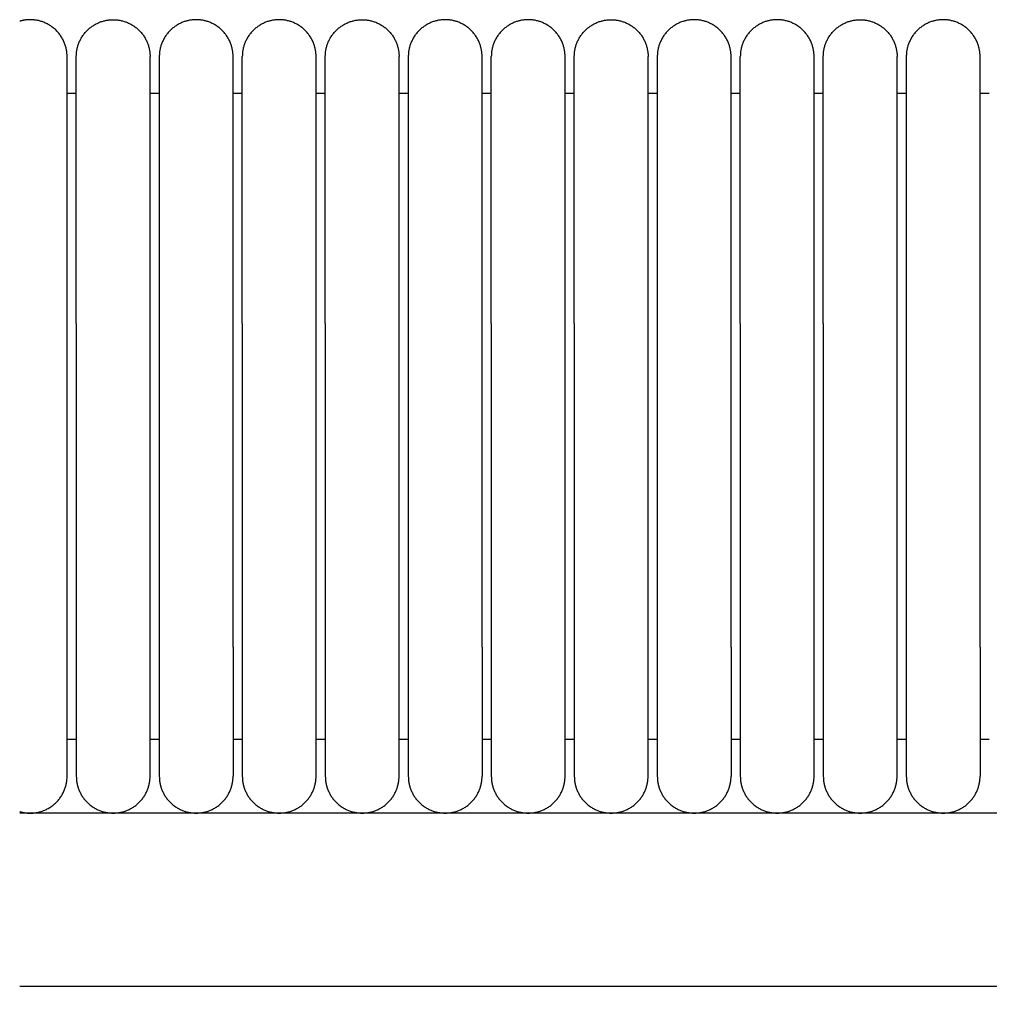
# Model space of a CAD drawing. Header units: millimetres. Extents: x -31695 to -19845, y -5614 to 7253.
# Tile 155 of 256: x -30409 to -30357, y 5436 to 5489. Entities that reach past the tile are written whole.
import ezdxf

# ---------------------------------------------------------------- set-up
doc = ezdxf.new("R2010")
doc.units = ezdxf.units.MM
doc.layers.add('2d', color=7, linetype='Continuous', true_color=0x000000)

msp = doc.modelspace()

# ---------------------------------------------------------------- linework, layer by layer
at = {"layer": '2d', "linetype": 'Continuous', "lineweight": -3}
msp.add_line((-29495.03, 5446.495), (-30409.135, 5446.495), dxfattribs=at)
for points, weights, knots in [([(-30406.565, 5487.495), (-30406.565, 5489.495), (-30408.565, 5489.495), (-30408.856, 5489.495), (-30409.135, 5489.412)], [1, 0.707106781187, 1, 0.943164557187, 0.908386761], [0, 0, 0, 1.570796, 1.570796, 1.875607, 1.875607, 1.875607]), ([(-30406.065, 5487.495), (-30406.065, 5489.495), (-30404.065, 5489.495), (-30403.236, 5489.495), (-30402.65, 5488.909), (-30402.065, 5488.323), (-30402.065, 5487.495)], [1, 0.707106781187, 1, 0.853553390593, 0.853553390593, 0.853553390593, 1], [0, 0, 0, 4, 4, 5.656854, 5.656854, 7.313708, 7.313708, 7.313708]), ([(-30397.565, 5487.495), (-30397.565, 5489.495), (-30399.565, 5489.495), (-30400.393, 5489.495), (-30400.979, 5488.909), (-30401.565, 5488.323), (-30401.565, 5487.495)], [1, 0.707106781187, 1, 0.853553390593, 0.853553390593, 0.853553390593, 1], [0, 0, 0, 4, 4, 5.656854, 5.656854, 7.313708, 7.313708, 7.313708]), ([(-30393.065, 5487.495), (-30393.065, 5489.495), (-30395.065, 5489.495), (-30397.065, 5489.495), (-30397.065, 5487.495)], [1, 0.707106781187, 1, 0.707106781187, 1], [0, 0, 0, 1.570796, 1.570796, 3.141593, 3.141593, 3.141593]), ([(-30392.565, 5487.495), (-30392.565, 5489.495), (-30390.565, 5489.495), (-30389.736, 5489.495), (-30389.15, 5488.909), (-30388.565, 5488.323), (-30388.565, 5487.495)], [1, 0.707106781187, 1, 0.853553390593, 0.853553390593, 0.853553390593, 1], [0, 0, 0, 4, 4, 5.656854, 5.656854, 7.313708, 7.313708, 7.313708]), ([(-30384.065, 5487.495), (-30384.065, 5489.495), (-30386.065, 5489.495), (-30386.893, 5489.495), (-30387.479, 5488.909), (-30388.065, 5488.323), (-30388.065, 5487.495)], [1, 0.707106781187, 1, 0.853553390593, 0.853553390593, 0.853553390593, 1], [0, 0, 0, 4, 4, 5.656854, 5.656854, 7.313708, 7.313708, 7.313708]), ([(-30379.565, 5487.495), (-30379.565, 5489.495), (-30381.565, 5489.495), (-30383.565, 5489.495), (-30383.565, 5487.495)], [1, 0.707106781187, 1, 0.707106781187, 1], [0, 0, 0, 1.570796, 1.570796, 3.141593, 3.141593, 3.141593]), ([(-30379.065, 5487.495), (-30379.065, 5489.495), (-30377.065, 5489.495), (-30376.236, 5489.495), (-30375.65, 5488.909), (-30375.065, 5488.323), (-30375.065, 5487.495)], [1, 0.707106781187, 1, 0.853553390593, 0.853553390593, 0.853553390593, 1], [0, 0, 0, 4, 4, 5.656854, 5.656854, 7.313708, 7.313708, 7.313708]), ([(-30370.565, 5487.495), (-30370.565, 5489.495), (-30372.565, 5489.495), (-30373.393, 5489.495), (-30373.979, 5488.909), (-30374.565, 5488.323), (-30374.565, 5487.495)], [1, 0.707106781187, 1, 0.853553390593, 0.853553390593, 0.853553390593, 1], [0, 0, 0, 4, 4, 5.656854, 5.656854, 7.313708, 7.313708, 7.313708]), ([(-30366.065, 5487.495), (-30366.065, 5489.495), (-30368.065, 5489.495), (-30370.065, 5489.495), (-30370.065, 5487.495)], [1, 0.707106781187, 1, 0.707106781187, 1], [0, 0, 0, 1.570796, 1.570796, 3.141593, 3.141593, 3.141593]), ([(-30365.565, 5487.495), (-30365.565, 5489.495), (-30363.565, 5489.495), (-30362.736, 5489.495), (-30362.15, 5488.909), (-30361.565, 5488.323), (-30361.565, 5487.495)], [1, 0.707106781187, 1, 0.853553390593, 0.853553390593, 0.853553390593, 1], [0, 0, 0, 4, 4, 5.656854, 5.656854, 7.313708, 7.313708, 7.313708]), ([(-30357.065, 5487.495), (-30357.065, 5489.495), (-30359.065, 5489.495), (-30359.893, 5489.495), (-30360.479, 5488.909), (-30361.065, 5488.323), (-30361.065, 5487.495)], [1, 0.707106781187, 1, 0.853553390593, 0.853553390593, 0.853553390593, 1], [0, 0, 0, 4, 4, 5.656854, 5.656854, 7.313708, 7.313708, 7.313708]), ([(-30406.565, 5473.034), (-30406.565, 5478.005), (-30406.565, 5481.519), (-30406.565, 5483.87), (-30406.565, 5484.676)], [1, 0.853553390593, 0.853553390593, 0.853553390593, 0.919067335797], [0, 0, 0, 9.941125, 9.941125, 16.590224, 16.590224, 16.590224]), ([(-30406.065, 5473.034), (-30406.065, 5478.005), (-30406.065, 5481.519), (-30406.065, 5483.87), (-30406.065, 5484.676)], [1, 0.853553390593, 0.853553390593, 0.853553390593, 0.919067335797], [0, 0, 0, 9.941125, 9.941125, 16.590224, 16.590224, 16.590224]), ([(-30402.065, 5473.034), (-30402.065, 5478.005), (-30402.065, 5481.519), (-30402.065, 5483.87), (-30402.065, 5484.676)], [1, 0.853553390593, 0.853553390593, 0.853553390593, 0.919067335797], [0, 0, 0, 9.941125, 9.941125, 16.590224, 16.590224, 16.590224]), ([(-30401.565, 5484.676), (-30401.565, 5483.87), (-30401.565, 5481.519), (-30401.565, 5478.005), (-30401.565, 5473.034)], [0.919067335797, 0.853553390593, 0.853553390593, 0.853553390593, 1], [3.292027, 3.292027, 3.292027, 9.941125, 9.941125, 19.882251, 19.882251, 19.882251]), ([(-30397.565, 5473.034), (-30397.565, 5478.005), (-30397.565, 5481.519), (-30397.565, 5483.87), (-30397.565, 5484.676)], [1, 0.853553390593, 0.853553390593, 0.853553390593, 0.919067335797], [0, 0, 0, 9.941125, 9.941125, 16.590224, 16.590224, 16.590224]), ([(-30397.065, 5473.034), (-30397.065, 5478.005), (-30397.065, 5481.519), (-30397.065, 5483.87), (-30397.065, 5484.676)], [1, 0.853553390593, 0.853553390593, 0.853553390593, 0.919067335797], [0, 0, 0, 9.941125, 9.941125, 16.590224, 16.590224, 16.590224]), ([(-30393.065, 5473.034), (-30393.065, 5478.005), (-30393.065, 5481.519), (-30393.065, 5483.87), (-30393.065, 5484.676)], [1, 0.853553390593, 0.853553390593, 0.853553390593, 0.919067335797], [0, 0, 0, 9.941125, 9.941125, 16.590224, 16.590224, 16.590224]), ([(-30392.565, 5473.034), (-30392.565, 5478.005), (-30392.565, 5481.519), (-30392.565, 5483.87), (-30392.565, 5484.676)], [1, 0.853553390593, 0.853553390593, 0.853553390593, 0.919067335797], [0, 0, 0, 9.941125, 9.941125, 16.590224, 16.590224, 16.590224]), ([(-30388.565, 5473.034), (-30388.565, 5478.005), (-30388.565, 5481.519), (-30388.565, 5483.87), (-30388.565, 5484.676)], [1, 0.853553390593, 0.853553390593, 0.853553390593, 0.919067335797], [0, 0, 0, 9.941125, 9.941125, 16.590224, 16.590224, 16.590224]), ([(-30388.065, 5484.676), (-30388.065, 5483.87), (-30388.065, 5481.519), (-30388.065, 5478.005), (-30388.065, 5473.034)], [0.919067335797, 0.853553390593, 0.853553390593, 0.853553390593, 1], [3.292027, 3.292027, 3.292027, 9.941125, 9.941125, 19.882251, 19.882251, 19.882251]), ([(-30384.065, 5473.034), (-30384.065, 5478.005), (-30384.065, 5481.519), (-30384.065, 5483.87), (-30384.065, 5484.676)], [1, 0.853553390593, 0.853553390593, 0.853553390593, 0.919067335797], [0, 0, 0, 9.941125, 9.941125, 16.590224, 16.590224, 16.590224]), ([(-30383.565, 5473.034), (-30383.565, 5478.005), (-30383.565, 5481.519), (-30383.565, 5483.87), (-30383.565, 5484.676)], [1, 0.853553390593, 0.853553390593, 0.853553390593, 0.919067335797], [0, 0, 0, 9.941125, 9.941125, 16.590224, 16.590224, 16.590224]), ([(-30379.565, 5473.034), (-30379.565, 5478.005), (-30379.565, 5481.519), (-30379.565, 5483.87), (-30379.565, 5484.676)], [1, 0.853553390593, 0.853553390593, 0.853553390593, 0.919067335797], [0, 0, 0, 9.941125, 9.941125, 16.590224, 16.590224, 16.590224]), ([(-30379.065, 5473.034), (-30379.065, 5478.005), (-30379.065, 5481.519), (-30379.065, 5483.87), (-30379.065, 5484.676)], [1, 0.853553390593, 0.853553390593, 0.853553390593, 0.919067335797], [0, 0, 0, 9.941125, 9.941125, 16.590224, 16.590224, 16.590224]), ([(-30375.065, 5473.034), (-30375.065, 5478.005), (-30375.065, 5481.519), (-30375.065, 5483.87), (-30375.065, 5484.676)], [1, 0.853553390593, 0.853553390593, 0.853553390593, 0.919067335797], [0, 0, 0, 9.941125, 9.941125, 16.590224, 16.590224, 16.590224]), ([(-30374.565, 5484.676), (-30374.565, 5483.87), (-30374.565, 5481.519), (-30374.565, 5478.005), (-30374.565, 5473.034)], [0.919067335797, 0.853553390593, 0.853553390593, 0.853553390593, 1], [3.292027, 3.292027, 3.292027, 9.941125, 9.941125, 19.882251, 19.882251, 19.882251]), ([(-30370.565, 5473.034), (-30370.565, 5478.005), (-30370.565, 5481.519), (-30370.565, 5483.87), (-30370.565, 5484.676)], [1, 0.853553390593, 0.853553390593, 0.853553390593, 0.919067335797], [0, 0, 0, 9.941125, 9.941125, 16.590224, 16.590224, 16.590224]), ([(-30370.065, 5473.034), (-30370.065, 5478.005), (-30370.065, 5481.519), (-30370.065, 5483.87), (-30370.065, 5484.676)], [1, 0.853553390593, 0.853553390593, 0.853553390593, 0.919067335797], [0, 0, 0, 9.941125, 9.941125, 16.590224, 16.590224, 16.590224]), ([(-30366.065, 5473.034), (-30366.065, 5478.005), (-30366.065, 5481.519), (-30366.065, 5483.87), (-30366.065, 5484.676)], [1, 0.853553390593, 0.853553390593, 0.853553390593, 0.919067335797], [0, 0, 0, 9.941125, 9.941125, 16.590224, 16.590224, 16.590224]), ([(-30365.565, 5473.034), (-30365.565, 5478.005), (-30365.565, 5481.519), (-30365.565, 5483.87), (-30365.565, 5484.676)], [1, 0.853553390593, 0.853553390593, 0.853553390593, 0.919067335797], [0, 0, 0, 9.941125, 9.941125, 16.590224, 16.590224, 16.590224]), ([(-30361.565, 5473.034), (-30361.565, 5478.005), (-30361.565, 5481.519), (-30361.565, 5483.87), (-30361.565, 5484.676)], [1, 0.853553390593, 0.853553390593, 0.853553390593, 0.919067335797], [0, 0, 0, 9.941125, 9.941125, 16.590224, 16.590224, 16.590224]), ([(-30361.065, 5484.676), (-30361.065, 5483.87), (-30361.065, 5481.519), (-30361.065, 5478.005), (-30361.065, 5473.034)], [0.919067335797, 0.853553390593, 0.853553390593, 0.853553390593, 1], [3.292027, 3.292027, 3.292027, 9.941125, 9.941125, 19.882251, 19.882251, 19.882251]), ([(-30357.065, 5473.034), (-30357.065, 5478.005), (-30357.065, 5481.519), (-30357.065, 5483.87), (-30357.065, 5484.676)], [1, 0.853553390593, 0.853553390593, 0.853553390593, 0.919067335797], [0, 0, 0, 9.941125, 9.941125, 16.590224, 16.590224, 16.590224]), ([(-30406.565, 5448.495), (-30406.565, 5448.495), (-30406.565, 5450.545), (-30406.565, 5452.596), (-30406.565, 5455.495)], [1, 0.853553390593, 0.853553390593, 0.853553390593, 1], [0, 0, 0, 5.79899, 5.79899, 11.59798, 11.59798, 11.59798]), ([(-30406.065, 5455.495), (-30406.065, 5452.596), (-30406.065, 5450.545), (-30406.065, 5448.495), (-30406.065, 5448.495)], [1, 0.853553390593, 0.853553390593, 0.853553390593, 1], [0, 0, 0, 5.79899, 5.79899, 11.59798, 11.59798, 11.59798]), ([(-30402.065, 5448.495), (-30402.065, 5448.495), (-30402.065, 5450.545), (-30402.065, 5452.596), (-30402.065, 5455.495)], [1, 0.853553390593, 0.853553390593, 0.853553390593, 1], [0, 0, 0, 5.79899, 5.79899, 11.59798, 11.59798, 11.59798]), ([(-30401.565, 5455.495), (-30401.565, 5452.596), (-30401.565, 5450.545), (-30401.565, 5448.495), (-30401.565, 5448.495)], [1, 0.853553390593, 0.853553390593, 0.853553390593, 1], [0, 0, 0, 5.79899, 5.79899, 11.59798, 11.59798, 11.59798]), ([(-30397.565, 5455.495), (-30397.565, 5452.596), (-30397.565, 5450.545), (-30397.565, 5448.495), (-30397.565, 5448.495)], [1, 0.853553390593, 0.853553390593, 0.853553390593, 1], [0, 0, 0, 5.79899, 5.79899, 11.59798, 11.59798, 11.59798]), ([(-30397.065, 5455.495), (-30397.065, 5452.596), (-30397.065, 5450.545), (-30397.065, 5448.495), (-30397.065, 5448.495)], [1, 0.853553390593, 0.853553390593, 0.853553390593, 1], [0, 0, 0, 5.79899, 5.79899, 11.59798, 11.59798, 11.59798]), ([(-30393.065, 5448.495), (-30393.065, 5448.495), (-30393.065, 5450.545), (-30393.065, 5452.596), (-30393.065, 5455.495)], [1, 0.853553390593, 0.853553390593, 0.853553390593, 1], [0, 0, 0, 5.79899, 5.79899, 11.59798, 11.59798, 11.59798]), ([(-30392.565, 5455.495), (-30392.565, 5452.596), (-30392.565, 5450.545), (-30392.565, 5448.495), (-30392.565, 5448.495)], [1, 0.853553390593, 0.853553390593, 0.853553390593, 1], [0, 0, 0, 5.79899, 5.79899, 11.59798, 11.59798, 11.59798]), ([(-30388.565, 5448.495), (-30388.565, 5448.495), (-30388.565, 5450.545), (-30388.565, 5452.596), (-30388.565, 5455.495)], [1, 0.853553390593, 0.853553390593, 0.853553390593, 1], [0, 0, 0, 5.79899, 5.79899, 11.59798, 11.59798, 11.59798]), ([(-30388.065, 5455.495), (-30388.065, 5452.596), (-30388.065, 5450.545), (-30388.065, 5448.495), (-30388.065, 5448.495)], [1, 0.853553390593, 0.853553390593, 0.853553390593, 1], [0, 0, 0, 5.79899, 5.79899, 11.59798, 11.59798, 11.59798]), ([(-30384.065, 5455.495), (-30384.065, 5452.596), (-30384.065, 5450.545), (-30384.065, 5448.495), (-30384.065, 5448.495)], [1, 0.853553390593, 0.853553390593, 0.853553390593, 1], [0, 0, 0, 5.79899, 5.79899, 11.59798, 11.59798, 11.59798]), ([(-30383.565, 5455.495), (-30383.565, 5452.596), (-30383.565, 5450.545), (-30383.565, 5448.495), (-30383.565, 5448.495)], [1, 0.853553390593, 0.853553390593, 0.853553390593, 1], [0, 0, 0, 5.79899, 5.79899, 11.59798, 11.59798, 11.59798]), ([(-30379.565, 5448.495), (-30379.565, 5448.495), (-30379.565, 5450.545), (-30379.565, 5452.596), (-30379.565, 5455.495)], [1, 0.853553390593, 0.853553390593, 0.853553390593, 1], [0, 0, 0, 5.79899, 5.79899, 11.59798, 11.59798, 11.59798]), ([(-30379.065, 5455.495), (-30379.065, 5452.596), (-30379.065, 5450.545), (-30379.065, 5448.495), (-30379.065, 5448.495)], [1, 0.853553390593, 0.853553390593, 0.853553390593, 1], [0, 0, 0, 5.79899, 5.79899, 11.59798, 11.59798, 11.59798]), ([(-30375.065, 5448.495), (-30375.065, 5448.495), (-30375.065, 5450.545), (-30375.065, 5452.596), (-30375.065, 5455.495)], [1, 0.853553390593, 0.853553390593, 0.853553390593, 1], [0, 0, 0, 5.79899, 5.79899, 11.59798, 11.59798, 11.59798]), ([(-30374.565, 5455.495), (-30374.565, 5452.596), (-30374.565, 5450.545), (-30374.565, 5448.495), (-30374.565, 5448.495)], [1, 0.853553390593, 0.853553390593, 0.853553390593, 1], [0, 0, 0, 5.79899, 5.79899, 11.59798, 11.59798, 11.59798]), ([(-30370.565, 5455.495), (-30370.565, 5452.596), (-30370.565, 5450.545), (-30370.565, 5448.495), (-30370.565, 5448.495)], [1, 0.853553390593, 0.853553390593, 0.853553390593, 1], [0, 0, 0, 5.79899, 5.79899, 11.59798, 11.59798, 11.59798]), ([(-30370.065, 5455.495), (-30370.065, 5452.596), (-30370.065, 5450.545), (-30370.065, 5448.495), (-30370.065, 5448.495)], [1, 0.853553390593, 0.853553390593, 0.853553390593, 1], [0, 0, 0, 5.79899, 5.79899, 11.59798, 11.59798, 11.59798]), ([(-30366.065, 5448.495), (-30366.065, 5448.495), (-30366.065, 5450.545), (-30366.065, 5452.596), (-30366.065, 5455.495)], [1, 0.853553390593, 0.853553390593, 0.853553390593, 1], [0, 0, 0, 5.79899, 5.79899, 11.59798, 11.59798, 11.59798]), ([(-30365.565, 5455.495), (-30365.565, 5452.596), (-30365.565, 5450.545), (-30365.565, 5448.495), (-30365.565, 5448.495)], [1, 0.853553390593, 0.853553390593, 0.853553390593, 1], [0, 0, 0, 5.79899, 5.79899, 11.59798, 11.59798, 11.59798]), ([(-30361.565, 5448.495), (-30361.565, 5448.495), (-30361.565, 5450.545), (-30361.565, 5452.596), (-30361.565, 5455.495)], [1, 0.853553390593, 0.853553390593, 0.853553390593, 1], [0, 0, 0, 5.79899, 5.79899, 11.59798, 11.59798, 11.59798]), ([(-30361.065, 5455.495), (-30361.065, 5452.596), (-30361.065, 5450.545), (-30361.065, 5448.495), (-30361.065, 5448.495)], [1, 0.853553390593, 0.853553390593, 0.853553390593, 1], [0, 0, 0, 5.79899, 5.79899, 11.59798, 11.59798, 11.59798]), ([(-30357.065, 5455.495), (-30357.065, 5452.596), (-30357.065, 5450.545), (-30357.065, 5448.495), (-30357.065, 5448.495)], [1, 0.853553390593, 0.853553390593, 0.853553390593, 1], [0, 0, 0, 5.79899, 5.79899, 11.59798, 11.59798, 11.59798]), ([(-30409.135, 5446.578), (-30408.856, 5446.495), (-30408.565, 5446.495), (-30406.565, 5446.495), (-30406.565, 5448.495)], [0.908386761, 0.943164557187, 1, 0.707106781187, 1], [8.815157, 8.815157, 8.815157, 9.424778, 9.424778, 12.566371, 12.566371, 12.566371]), ([(-30406.065, 5448.495), (-30406.065, 5446.495), (-30404.065, 5446.495), (-30402.065, 5446.495), (-30402.065, 5448.495)], [1, 0.707106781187, 1, 0.707106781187, 1], [-3.141593, -3.141593, -3.141593, -1.570796, -1.570796, 0, 0, 0]), ([(-30401.565, 5448.495), (-30401.565, 5446.495), (-30399.565, 5446.495), (-30397.565, 5446.495), (-30397.565, 5448.495)], [1, 0.707106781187, 1, 0.707106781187, 1], [0, 0, 0, 1.570796, 1.570796, 3.141593, 3.141593, 3.141593]), ([(-30397.065, 5448.495), (-30397.065, 5446.495), (-30395.065, 5446.495), (-30393.065, 5446.495), (-30393.065, 5448.495)], [1, 0.707106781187, 1, 0.707106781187, 1], [6.283185, 6.283185, 6.283185, 9.424778, 9.424778, 12.566371, 12.566371, 12.566371]), ([(-30392.565, 5448.495), (-30392.565, 5446.495), (-30390.565, 5446.495), (-30388.565, 5446.495), (-30388.565, 5448.495)], [1, 0.707106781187, 1, 0.707106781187, 1], [-3.141593, -3.141593, -3.141593, -1.570796, -1.570796, 0, 0, 0]), ([(-30388.065, 5448.495), (-30388.065, 5446.495), (-30386.065, 5446.495), (-30384.065, 5446.495), (-30384.065, 5448.495)], [1, 0.707106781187, 1, 0.707106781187, 1], [0, 0, 0, 1.570796, 1.570796, 3.141593, 3.141593, 3.141593]), ([(-30383.565, 5448.495), (-30383.565, 5446.495), (-30381.565, 5446.495), (-30379.565, 5446.495), (-30379.565, 5448.495)], [1, 0.707106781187, 1, 0.707106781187, 1], [6.283185, 6.283185, 6.283185, 9.424778, 9.424778, 12.566371, 12.566371, 12.566371]), ([(-30379.065, 5448.495), (-30379.065, 5446.495), (-30377.065, 5446.495), (-30375.065, 5446.495), (-30375.065, 5448.495)], [1, 0.707106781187, 1, 0.707106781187, 1], [-3.141593, -3.141593, -3.141593, -1.570796, -1.570796, 0, 0, 0]), ([(-30374.565, 5448.495), (-30374.565, 5446.495), (-30372.565, 5446.495), (-30370.565, 5446.495), (-30370.565, 5448.495)], [1, 0.707106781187, 1, 0.707106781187, 1], [0, 0, 0, 1.570796, 1.570796, 3.141593, 3.141593, 3.141593]), ([(-30370.065, 5448.495), (-30370.065, 5446.495), (-30368.065, 5446.495), (-30366.065, 5446.495), (-30366.065, 5448.495)], [1, 0.707106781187, 1, 0.707106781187, 1], [6.283185, 6.283185, 6.283185, 9.424778, 9.424778, 12.566371, 12.566371, 12.566371]), ([(-30365.565, 5448.495), (-30365.565, 5446.495), (-30363.565, 5446.495), (-30361.565, 5446.495), (-30361.565, 5448.495)], [1, 0.707106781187, 1, 0.707106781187, 1], [-3.141593, -3.141593, -3.141593, -1.570796, -1.570796, 0, 0, 0]), ([(-30361.065, 5448.495), (-30361.065, 5446.495), (-30359.065, 5446.495), (-30357.065, 5446.495), (-30357.065, 5448.495)], [1, 0.707106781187, 1, 0.707106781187, 1], [0, 0, 0, 1.570796, 1.570796, 3.141593, 3.141593, 3.141593])]:
    msp.add_rational_spline(points, weights, degree=2, knots=knots, dxfattribs=at)
for points, weights in [([(-30406.565, 5484.676), (-30406.565, 5487.495), (-30406.565, 5487.495)], [0.919067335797, 0.951503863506, 1]), ([(-30406.065, 5484.676), (-30406.065, 5487.495), (-30406.065, 5487.495)], [0.919067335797, 0.951503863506, 1]), ([(-30402.065, 5484.676), (-30402.065, 5487.495), (-30402.065, 5487.495)], [0.919067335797, 0.951503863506, 1]), ([(-30401.565, 5487.495), (-30401.565, 5487.495), (-30401.565, 5484.676)], [1, 0.951503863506, 0.919067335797]), ([(-30397.565, 5484.676), (-30397.565, 5487.495), (-30397.565, 5487.495)], [0.919067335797, 0.951503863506, 1]), ([(-30397.065, 5484.676), (-30397.065, 5487.495), (-30397.065, 5487.495)], [0.919067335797, 0.951503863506, 1]), ([(-30393.065, 5484.676), (-30393.065, 5487.495), (-30393.065, 5487.495)], [0.919067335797, 0.951503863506, 1]), ([(-30392.565, 5484.676), (-30392.565, 5487.495), (-30392.565, 5487.495)], [0.919067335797, 0.951503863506, 1]), ([(-30388.565, 5484.676), (-30388.565, 5487.495), (-30388.565, 5487.495)], [0.919067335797, 0.951503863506, 1]), ([(-30388.065, 5487.495), (-30388.065, 5487.495), (-30388.065, 5484.676)], [1, 0.951503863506, 0.919067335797]), ([(-30384.065, 5484.676), (-30384.065, 5487.495), (-30384.065, 5487.495)], [0.919067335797, 0.951503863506, 1]), ([(-30383.565, 5484.676), (-30383.565, 5487.495), (-30383.565, 5487.495)], [0.919067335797, 0.951503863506, 1]), ([(-30379.565, 5484.676), (-30379.565, 5487.495), (-30379.565, 5487.495)], [0.919067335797, 0.951503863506, 1]), ([(-30379.065, 5484.676), (-30379.065, 5487.495), (-30379.065, 5487.495)], [0.919067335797, 0.951503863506, 1]), ([(-30375.065, 5484.676), (-30375.065, 5487.495), (-30375.065, 5487.495)], [0.919067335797, 0.951503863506, 1]), ([(-30374.565, 5487.495), (-30374.565, 5487.495), (-30374.565, 5484.676)], [1, 0.951503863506, 0.919067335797]), ([(-30370.565, 5484.676), (-30370.565, 5487.495), (-30370.565, 5487.495)], [0.919067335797, 0.951503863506, 1]), ([(-30370.065, 5484.676), (-30370.065, 5487.495), (-30370.065, 5487.495)], [0.919067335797, 0.951503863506, 1]), ([(-30366.065, 5484.676), (-30366.065, 5487.495), (-30366.065, 5487.495)], [0.919067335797, 0.951503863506, 1]), ([(-30365.565, 5484.676), (-30365.565, 5487.495), (-30365.565, 5487.495)], [0.919067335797, 0.951503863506, 1]), ([(-30361.565, 5484.676), (-30361.565, 5487.495), (-30361.565, 5487.495)], [0.919067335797, 0.951503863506, 1]), ([(-30361.065, 5487.495), (-30361.065, 5487.495), (-30361.065, 5484.676)], [1, 0.951503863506, 0.919067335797]), ([(-30357.065, 5484.676), (-30357.065, 5487.495), (-30357.065, 5487.495)], [0.919067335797, 0.951503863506, 1])]:
    msp.add_rational_spline(points, weights, degree=2, dxfattribs=at)
for points in [[(-30406.065, 5485.495), (-30406.315, 5485.495), (-30406.565, 5485.495)], [(-30401.565, 5485.495), (-30401.815, 5485.495), (-30402.065, 5485.495)], [(-30397.065, 5485.495), (-30397.315, 5485.495), (-30397.565, 5485.495)], [(-30392.565, 5485.495), (-30392.815, 5485.495), (-30393.065, 5485.495)], [(-30388.065, 5485.495), (-30388.315, 5485.495), (-30388.565, 5485.495)], [(-30383.565, 5485.495), (-30383.815, 5485.495), (-30384.065, 5485.495)], [(-30379.065, 5485.495), (-30379.315, 5485.495), (-30379.565, 5485.495)], [(-30374.565, 5485.495), (-30374.815, 5485.495), (-30375.065, 5485.495)], [(-30370.065, 5485.495), (-30370.315, 5485.495), (-30370.565, 5485.495)], [(-30365.565, 5485.495), (-30365.815, 5485.495), (-30366.065, 5485.495)], [(-30361.065, 5485.495), (-30361.315, 5485.495), (-30361.565, 5485.495)], [(-30356.565, 5485.495), (-30356.815, 5485.495), (-30357.065, 5485.495)], [(-30406.565, 5455.495), (-30406.565, 5464.265), (-30406.565, 5473.034)], [(-30406.065, 5473.034), (-30406.065, 5464.265), (-30406.065, 5455.495)], [(-30402.065, 5455.495), (-30402.065, 5464.265), (-30402.065, 5473.034)], [(-30401.565, 5473.034), (-30401.565, 5464.265), (-30401.565, 5455.495)], [(-30397.565, 5455.495), (-30397.565, 5464.265), (-30397.565, 5473.034)], [(-30397.065, 5473.034), (-30397.065, 5464.265), (-30397.065, 5455.495)], [(-30393.065, 5455.495), (-30393.065, 5464.265), (-30393.065, 5473.034)], [(-30392.565, 5473.034), (-30392.565, 5464.265), (-30392.565, 5455.495)], [(-30388.565, 5455.495), (-30388.565, 5464.265), (-30388.565, 5473.034)], [(-30388.065, 5473.034), (-30388.065, 5464.265), (-30388.065, 5455.495)], [(-30384.065, 5455.495), (-30384.065, 5464.265), (-30384.065, 5473.034)], [(-30383.565, 5473.034), (-30383.565, 5464.265), (-30383.565, 5455.495)], [(-30379.565, 5455.495), (-30379.565, 5464.265), (-30379.565, 5473.034)], [(-30379.065, 5473.034), (-30379.065, 5464.265), (-30379.065, 5455.495)], [(-30375.065, 5455.495), (-30375.065, 5464.265), (-30375.065, 5473.034)], [(-30374.565, 5473.034), (-30374.565, 5464.265), (-30374.565, 5455.495)], [(-30370.565, 5455.495), (-30370.565, 5464.265), (-30370.565, 5473.034)], [(-30370.065, 5473.034), (-30370.065, 5464.265), (-30370.065, 5455.495)], [(-30366.065, 5455.495), (-30366.065, 5464.265), (-30366.065, 5473.034)], [(-30365.565, 5473.034), (-30365.565, 5464.265), (-30365.565, 5455.495)], [(-30361.565, 5455.495), (-30361.565, 5464.265), (-30361.565, 5473.034)], [(-30361.065, 5473.034), (-30361.065, 5464.265), (-30361.065, 5455.495)], [(-30357.065, 5455.495), (-30357.065, 5464.265), (-30357.065, 5473.034)], [(-30406.565, 5450.495), (-30406.315, 5450.495), (-30406.065, 5450.495)], [(-30402.065, 5450.495), (-30401.815, 5450.495), (-30401.565, 5450.495)], [(-30397.565, 5450.495), (-30397.315, 5450.495), (-30397.065, 5450.495)], [(-30393.065, 5450.495), (-30392.815, 5450.495), (-30392.565, 5450.495)], [(-30388.565, 5450.495), (-30388.315, 5450.495), (-30388.065, 5450.495)], [(-30384.065, 5450.495), (-30383.815, 5450.495), (-30383.565, 5450.495)], [(-30379.565, 5450.495), (-30379.315, 5450.495), (-30379.065, 5450.495)], [(-30375.065, 5450.495), (-30374.815, 5450.495), (-30374.565, 5450.495)], [(-30370.565, 5450.495), (-30370.315, 5450.495), (-30370.065, 5450.495)], [(-30366.065, 5450.495), (-30365.815, 5450.495), (-30365.565, 5450.495)], [(-30361.565, 5450.495), (-30361.315, 5450.495), (-30361.065, 5450.495)], [(-30357.065, 5450.495), (-30356.815, 5450.495), (-30356.565, 5450.495)]]:
    msp.add_open_spline(points, degree=2, dxfattribs=at)
msp.add_open_spline([(-29479.876, 5436.133), (-29480.881, 5436.26), (-29481.891, 5436.366), (-29482.902, 5436.456), (-29483.989, 5436.553), (-29485.076, 5436.631), (-29486.167, 5436.697), (-29487.335, 5436.767), (-29488.502, 5436.823), (-29489.672, 5436.868), (-29490.921, 5436.917), (-29492.169, 5436.954), (-29493.42, 5436.983), (-29494.749, 5437.014), (-29496.079, 5437.036), (-29497.409, 5437.052), (-29498.818, 5437.07), (-29500.228, 5437.08), (-29501.637, 5437.088), (-29504.694, 5437.104), (-29507.752, 5437.103), (-29510.811, 5437.103), (-29515.078, 5437.103), (-29519.346, 5437.103), (-29523.614, 5437.103), (-29528.365, 5437.103), (-29533.118, 5437.103), (-29537.87, 5437.103), (-29543.09, 5437.103), (-29548.311, 5437.103), (-29553.531, 5437.103), (-29559.206, 5437.103), (-29564.88, 5437.103), (-29570.555, 5437.103), (-29576.668, 5437.103), (-29582.78, 5437.103), (-29588.893, 5437.103), (-29595.428, 5437.103), (-29601.962, 5437.103), (-29608.497, 5437.103), (-29615.438, 5437.103), (-29622.38, 5437.103), (-29629.321, 5437.103), (-29636.654, 5437.103), (-29643.987, 5437.103), (-29651.319, 5437.103), (-29667.094, 5437.103), (-29682.868, 5437.103), (-29698.644, 5437.103), (-29715.795, 5437.103), (-29732.947, 5437.103), (-29750.099, 5437.103), (-29768.5, 5437.103), (-29786.902, 5437.103), (-29805.304, 5437.103), (-29824.832, 5437.103), (-29844.36, 5437.103), (-29863.888, 5437.103), (-29884.418, 5437.103), (-29904.948, 5437.103), (-29925.478, 5437.103), (-29946.883, 5437.103), (-29968.287, 5437.103), (-29989.692, 5437.103), (-30034.628, 5437.103), (-30079.564, 5437.103), (-30124.5, 5437.103), (-30219.378, 5437.103), (-30314.256, 5437.103), (-30409.135, 5437.103)], degree=3, knots=[0, 0, 0, 0, 3.059497, 3.059497, 3.059497, 6.346325, 6.346325, 6.346325, 9.866136, 9.866136, 9.866136, 13.623772, 13.623772, 13.623772, 17.62104, 17.62104, 17.62104, 21.854917, 21.854917, 21.854917, 31.038067, 31.038067, 31.038067, 43.848502, 43.848502, 43.848502, 58.111246, 58.111246, 58.111246, 73.776623, 73.776623, 73.776623, 90.803444, 90.803444, 90.803444, 109.143767, 109.143767, 109.143767, 128.749405, 128.749405, 128.749405, 149.5746, 149.5746, 149.5746, 171.573115, 171.573115, 171.573115, 218.898416, 218.898416, 218.898416, 270.353879, 270.353879, 270.353879, 325.558898, 325.558898, 325.558898, 384.143317, 384.143317, 384.143317, 445.73322, 445.73322, 445.73322, 509.947216, 509.947216, 509.947216, 644.755203, 644.755203, 644.755203, 929.390648, 929.390648, 929.390648, 929.390648], dxfattribs=at)

doc.saveas('drawing.dxf')
